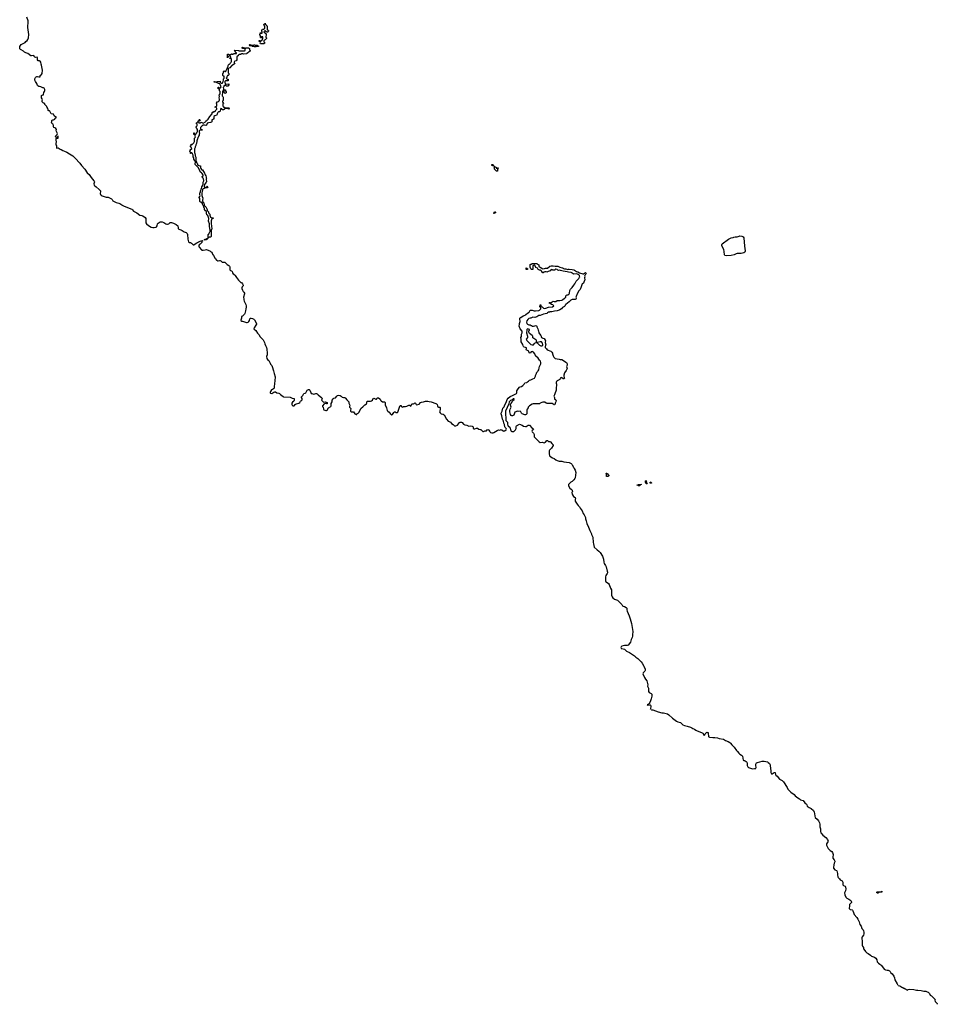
# Model space of a CAD drawing. Header units: inches. Extents: x 2774406 to 2911609, y 892737 to 1000506.
# Tile 63 of 79: x 2853247 to 2881077, y 899745 to 929603. Entities that reach past the tile are written whole.
import ezdxf

# ---------------------------------------------------------------- set-up
doc = ezdxf.new("R2010")
doc.units = ezdxf.units.IN
doc.header["$MEASUREMENT"] = 0
for name, color, linetype in [('C8889', 7, 'Continuous'), ('C8952', 7, 'Continuous'), ('C8961', 7, 'Continuous'), ('C8962', 7, 'Continuous'), ('C8970', 7, 'Continuous'), ('C8971', 7, 'Continuous'), ('C8972', 7, 'Continuous'), ('C8980', 7, 'Continuous')]:
    doc.layers.add(name, color=color, linetype=linetype)

msp = doc.modelspace()

# ---------------------------------------------------------------- linework, layer by layer
at = {"layer": 'C8889', "color": 6}
msp.add_lwpolyline([(2880900, 900000), (2880936, 899976), (2880996, 899910), (2881011, 899890), (2881007, 899870), (2881014, 899830), (2881039, 899799), (2881072, 899772), (2881077, 899750), (2881075, 899745)], dxfattribs=at)
at = {"layer": 'C8952', "color": 6}
for points in [[(2854350, 925746), (2854372, 925748), (2854372, 925792), (2854358, 925798), (2854353, 925813), (2854353, 925867), (2854362, 925890), (2854362, 925910), (2854352, 925930), (2854353, 925987), (2854358, 926002), (2854373, 926007), (2854414, 926010), (2854414, 926070), (2854407, 926073), (2854402, 926058), (2854390, 926054), (2854382, 926038), (2854350, 926034), (2854344, 926044), (2854332, 926070), (2854382, 926118), (2854391, 926150), (2854351, 926230), (2854362, 926270), (2854342, 926302), (2854310, 926325), (2854278, 926338), (2854273, 926353), (2854271, 926390), (2854258, 926430), (2854246, 926446), (2854212, 926470), (2854212, 926490), (2854222, 926510), (2854225, 926550), (2854230, 926558), (2854250, 926569), (2854271, 926569), (2854310, 926588), (2854318, 926602), (2854332, 926610), (2854334, 926626), (2854351, 926629), (2854354, 926650), (2854350, 926654), (2854330, 926654), (2854301, 926681), (2854292, 926690), (2854270, 926734), (2854250, 926734), (2854202, 926750), (2854164, 926824), (2854150, 926834), (2854130, 926834), (2854114, 926850), (2854114, 926890), (2854094, 926910), (2854092, 926930), (2854072, 926950), (2854071, 926971), (2854064, 926984), (2854014, 927030), (2854013, 927053), (2853998, 927058), (2853991, 927071), (2853970, 927072), (2853931, 927110), (2853931, 927150), (2853936, 927170), (2853926, 927206), (2853911, 927230), (2853912, 927308), (2853950, 927326), (2853970, 927326), (2853974, 927330), (2853982, 927390), (2853995, 927425), (2854011, 927450), (2854011, 927490), (2854002, 927510), (2853985, 927525), (2853970, 927532), (2853950, 927532), (2853931, 927551), (2853910, 927552), (2853890, 927571), (2853850, 927572), (2853830, 927578), (2853800, 927600), (2853791, 927611), (2853771, 927671), (2853730, 927732), (2853711, 927770), (2853711, 927810), (2853731, 927850), (2853750, 927869), (2853770, 927879), (2853790, 927882), (2853830, 927869), (2853870, 927866), (2853871, 927910), (2853878, 927922), (2853910, 927942), (2853930, 927969), (2853938, 928070), (2853904, 928224), (2853903, 928250), (2853890, 928311), (2853870, 928345), (2853850, 928351), (2853810, 928352), (2853791, 928390), (2853792, 928450), (2853774, 928470), (2853730, 928459), (2853710, 928466), (2853691, 928490), (2853686, 928506), (2853670, 928518), (2853610, 928507), (2853590, 928511), (2853490, 928576), (2853437, 928597), (2853390, 928622), (2853365, 928645), (2853291, 928691), (2853270, 928695), (2853250, 928714), (2853247, 928750), (2853256, 928790), (2853270, 928822), (2853290, 928849), (2853410, 928912), (2853436, 928944), (2853470, 928972), (2853490, 929002), (2853511, 929050), (2853525, 929150), (2853498, 929370), (2853498, 929410), (2853509, 929510), (2853508, 929570), (2853459, 929679)], [(2860000, 928568), (2859973, 928567), (2859958, 928562), (2859954, 928550), (2859915, 928545), (2859888, 928528), (2859872, 928528), (2859871, 928510), (2859858, 928502), (2859850, 928486), (2859838, 928482), (2859832, 928468), (2859830, 928386), (2859812, 928350), (2859773, 928347), (2859764, 928336), (2859754, 928310), (2859754, 928290), (2859758, 928278), (2859772, 928270), (2859770, 928266), (2859758, 928262), (2859754, 928250), (2859730, 928246), (2859694, 928210), (2859670, 928208), (2859617, 928143), (2859592, 928128), (2859572, 928108), (2859573, 927993), (2859591, 927971), (2859591, 927930), (2859570, 927908), (2859550, 927906), (2859532, 927870), (2859534, 927850), (2859514, 927830), (2859518, 927818), (2859533, 927813), (2859538, 927798), (2859570, 927794), (2859572, 927750), (2859550, 927746), (2859493, 927747), (2859474, 927730), (2859472, 927710), (2859478, 927658), (2859510, 927652), (2859590, 927654), (2859591, 927610), (2859574, 927606), (2859574, 927594), (2859568, 927588), (2859510, 927586), (2859502, 927602), (2859490, 927606), (2859450, 927606), (2859434, 927590), (2859434, 927570), (2859422, 927550), (2859424, 927504), (2859438, 927478), (2859450, 927474), (2859490, 927474), (2859494, 927434), (2859510, 927430), (2859511, 927389), (2859510, 927386), (2859498, 927382), (2859490, 927366), (2859470, 927366), (2859462, 927382), (2859446, 927390), (2859446, 927450), (2859442, 927462), (2859430, 927466), (2859418, 927462), (2859394, 927410), (2859393, 927293), (2859411, 927271), (2859414, 927250), (2859414, 927150), (2859394, 927130), (2859394, 927110), (2859398, 927098), (2859414, 927090), (2859418, 927078), (2859430, 927074), (2859430, 927066), (2859418, 927062), (2859413, 927047), (2859412, 926990), (2859414, 926974), (2859431, 926970), (2859433, 926953), (2859454, 926950), (2859458, 926938), (2859473, 926933), (2859590, 926931), (2859612, 926908), (2859591, 926889), (2859550, 926906), (2859473, 926907), (2859458, 926902), (2859454, 926890), (2859438, 926882), (2859434, 926870), (2859390, 926869), (2859386, 926870), (2859382, 926902), (2859350, 926906), (2859334, 926890), (2859330, 926828), (2859310, 926809), (2859273, 926807), (2859252, 926788), (2859250, 926766), (2859233, 926747), (2859230, 926708), (2859213, 926707), (2859170, 926689), (2859137, 926663), (2859131, 926650), (2859134, 926590), (2859118, 926582), (2859110, 926566), (2859078, 926562), (2859074, 926550), (2859074, 926510), (2859064, 926496), (2859030, 926482), (2858970, 926478), (2858946, 926466), (2858934, 926466), (2858934, 926454), (2858910, 926409), (2858890, 926395), (2858850, 926409), (2858815, 926405), (2858780, 926380), (2858732, 926330), (2858733, 926293), (2858738, 926278), (2858771, 926271), (2858778, 926258), (2858794, 926250), (2858698, 926242), (2858694, 926230), (2858694, 926190), (2858702, 926170), (2858702, 926150), (2858694, 926130), (2858692, 926090), (2858674, 926070), (2858672, 926050), (2858652, 926028), (2858651, 926010), (2858638, 925990), (2858624, 925924), (2858622, 925890), (2858612, 925868), (2858611, 925850), (2858591, 925810), (2858591, 925790), (2858572, 925750), (2858571, 925730), (2858551, 925690), (2858552, 925572), (2858562, 925550), (2858562, 925530), (2858571, 925511), (2858571, 925470), (2858591, 925430), (2858591, 925331), (2858601, 925301), (2858611, 925290), (2858611, 925271), (2858631, 925250), (2858651, 925191), (2858710, 925171), (2858731, 925170), (2858731, 925110), (2858738, 925090), (2858760, 925060), (2858770, 925052), (2858791, 925051), (2858817, 924997), (2858851, 924951), (2858875, 924895), (2858891, 924869), (2858905, 924830), (2858904, 924804), (2858912, 924790), (2858902, 924770), (2858912, 924688), (2858894, 924670), (2858892, 924650), (2858878, 924642), (2858851, 924609), (2858845, 924550), (2858852, 924528), (2858854, 924490), (2858850, 924486), (2858830, 924486), (2858814, 924470), (2858794, 924466), (2858791, 924430), (2858778, 924390), (2858772, 924350), (2858771, 924270), (2858778, 924238), (2858791, 924211), (2858814, 924190), (2858804, 924176), (2858791, 924130), (2858791, 924110), (2858801, 924081), (2858831, 924050), (2858841, 923981), (2858857, 923957), (2858871, 923950), (2858891, 923930), (2858931, 923850), (2858931, 923830), (2858937, 923817), (2858952, 923792), (2858970, 923774), (2858972, 923750), (2859012, 923710), (2859018, 923670), (2859038, 923618), (2859070, 923592), (2859114, 923590), (2859114, 923570), (2859078, 923562), (2859052, 923508), (2859051, 923410), (2859065, 923350), (2859072, 923250), (2859054, 923230), (2859051, 923030), (2859030, 923008), (2858993, 923007), (2858978, 923002), (2858970, 922986), (2858966, 922986), (2858968, 923092), (2858982, 923098), (2858989, 923131), (2859008, 923152), (2859010, 923174), (2859022, 923178), (2859028, 923210), (2859028, 923230), (2859018, 923250), (2859018, 923290), (2859009, 923311), (2859009, 923410), (2858976, 923496), (2858975, 923510), (2858985, 923550), (2858984, 923570), (2858949, 923669), (2858928, 923690), (2858910, 923726), (2858915, 923770), (2858909, 923789), (2858882, 923810), (2858849, 923849), (2858848, 923890), (2858829, 923910), (2858828, 923930), (2858790, 924006), (2858789, 924030), (2858775, 924055), (2858750, 924069), (2858729, 924069), (2858710, 924088), (2858706, 924186), (2858694, 924186), (2858687, 924193), (2858688, 924230), (2858706, 924234), (2858706, 924246), (2858718, 924270), (2858708, 924292), (2858709, 924350), (2858729, 924371), (2858729, 924389), (2858736, 924404), (2858739, 924430), (2858749, 924450), (2858750, 924474), (2858762, 924478), (2858775, 924530), (2858795, 924565), (2858809, 924611), (2858810, 924674), (2858828, 924712), (2858826, 924786), (2858810, 924788), (2858806, 924806), (2858794, 924806), (2858787, 924813), (2858786, 924850), (2858808, 924872), (2858809, 924890), (2858783, 924943), (2858763, 924963), (2858735, 924975), (2858725, 924985), (2858705, 925045), (2858661, 925121), (2858629, 925150), (2858622, 925162), (2858608, 925170), (2858566, 925210), (2858569, 925249), (2858575, 925270), (2858569, 925309), (2858548, 925330), (2858547, 925347), (2858528, 925370), (2858526, 925410), (2858508, 925448), (2858506, 925490), (2858496, 925516), (2858486, 925530), (2858486, 925550), (2858470, 925566), (2858450, 925566), (2858438, 925562), (2858434, 925550), (2858427, 925547), (2858428, 925590), (2858409, 925610), (2858408, 925630), (2858422, 925638), (2858429, 925651), (2858430, 925674), (2858462, 925678), (2858466, 925690), (2858462, 925722), (2858447, 925727), (2858442, 925742), (2858430, 925746), (2858430, 925774), (2858446, 925790), (2858446, 925830), (2858454, 925830), (2858458, 925818), (2858470, 925814), (2858482, 925818), (2858486, 925830), (2858528, 925870), (2858549, 925910), (2858546, 926010), (2858570, 926034), (2858578, 926050), (2858562, 926122), (2858530, 926126), (2858526, 926130), (2858529, 926170), (2858534, 926170), (2858538, 926138), (2858553, 926133), (2858590, 926132), (2858622, 926170), (2858638, 926210), (2858642, 926230), (2858638, 926270), (2858620, 926300), (2858608, 926310), (2858602, 926342), (2858586, 926350), (2858602, 926358), (2858610, 926374), (2858622, 926378), (2858626, 926390), (2858626, 926430), (2858622, 926442), (2858610, 926446), (2858610, 926472), (2858626, 926474), (2858630, 926494), (2858642, 926498), (2858646, 926510), (2858662, 926518), (2858666, 926550), (2858682, 926558), (2858690, 926574), (2858710, 926574), (2858718, 926558), (2858734, 926550), (2858730, 926546), (2858698, 926542), (2858694, 926530), (2858678, 926522), (2858674, 926510), (2858678, 926478), (2858690, 926474), (2858730, 926474), (2858750, 926492), (2858810, 926462), (2858879, 926501), (2858902, 926530), (2858909, 926551), (2858930, 926554), (2858968, 926590), (2859010, 926671), (2859086, 926750), (2859086, 926790), (2859090, 926794), (2859122, 926798), (2859130, 926814), (2859170, 926814), (2859186, 926830), (2859186, 926850), (2859228, 926890), (2859229, 926910), (2859210, 926946), (2859170, 926946), (2859166, 926950), (2859182, 926958), (2859186, 926970), (2859207, 926973), (2859226, 926990), (2859226, 927050), (2859222, 927062), (2859208, 927070), (2859222, 927078), (2859228, 927092), (2859229, 927110), (2859248, 927112), (2859276, 927124), (2859299, 927141), (2859309, 927170), (2859309, 927190), (2859298, 927230), (2859309, 927270), (2859295, 927310), (2859329, 927351), (2859329, 927429), (2859306, 927450), (2859306, 927490), (2859302, 927502), (2859267, 927507), (2859266, 927550), (2859270, 927554), (2859290, 927554), (2859298, 927538), (2859330, 927534), (2859342, 927538), (2859355, 927570), (2859342, 927622), (2859328, 927628), (2859322, 927662), (2859307, 927667), (2859270, 927668), (2859262, 927682), (2859248, 927688), (2859228, 927690), (2859226, 927706), (2859148, 927708), (2859146, 927730), (2859152, 927730), (2859154, 927714), (2859208, 927712), (2859227, 927713), (2859246, 927730), (2859330, 927734), (2859332, 927712), (2859338, 927698), (2859350, 927694), (2859354, 927674), (2859387, 927673), (2859408, 927692), (2859408, 927708), (2859418, 927730), (2859426, 927766), (2859426, 927810), (2859447, 927833), (2859446, 927886), (2859428, 927888), (2859422, 927902), (2859406, 927910), (2859408, 927972), (2859422, 927978), (2859426, 927990), (2859426, 928030), (2859442, 928038), (2859450, 928052), (2859458, 928038), (2859470, 928034), (2859490, 928034), (2859506, 928050), (2859508, 928072), (2859527, 928093), (2859528, 928110), (2859549, 928131), (2859549, 928150), (2859569, 928190), (2859570, 928214), (2859588, 928250), (2859610, 928254), (2859628, 928272), (2859638, 928290), (2859664, 928316), (2859669, 928330), (2859667, 928407), (2859662, 928422), (2859650, 928426), (2859610, 928426), (2859606, 928430), (2859622, 928438), (2859627, 928453), (2859642, 928458), (2859646, 928470), (2859642, 928502), (2859630, 928506), (2859598, 928502), (2859593, 928487), (2859578, 928482), (2859573, 928467), (2859558, 928462), (2859550, 928446), (2859546, 928450), (2859546, 928550), (2859550, 928554), (2859590, 928554), (2859598, 928538), (2859610, 928534), (2859622, 928538), (2859628, 928552), (2859662, 928558), (2859670, 928572), (2859678, 928558), (2859710, 928554), (2859722, 928558), (2859730, 928574), (2859810, 928574), (2859822, 928578), (2859826, 928590), (2859822, 928602), (2859807, 928607), (2859802, 928622), (2859787, 928627), (2859782, 928642), (2859770, 928646), (2859766, 928670), (2859770, 928674), (2859888, 928672), (2859894, 928670), (2859898, 928658), (2859910, 928654), (2860000, 928654)], [(2860000, 928743), (2859986, 928750), (2860000, 928757)], [(2854350, 925714), (2854410, 925712), (2854477, 925677), (2854510, 925667), (2854552, 925632), (2854610, 925620), (2854681, 925590), (2854755, 925535), (2854859, 925470), (2854950, 925380), (2855050, 925270), (2855057, 925257), (2855070, 925247), (2855120, 925180), (2855219, 925070), (2855298, 924958), (2855350, 924910), (2855415, 924815), (2855498, 924718), (2855510, 924710), (2855519, 924690), (2855496, 924630), (2855507, 924587), (2855523, 924563), (2855570, 924530), (2855660, 924450), (2855696, 924410), (2855698, 924390), (2855684, 924330), (2855698, 924298), (2855719, 924279), (2855744, 924264), (2855870, 924219), (2855930, 924216), (2855970, 924204), (2856030, 924170), (2856050, 924150), (2856073, 924113), (2856096, 924096), (2856175, 924055), (2856250, 924042), (2856286, 924030), (2856350, 923990), (2856360, 923980), (2856412, 923952), (2856650, 923855), (2856670, 923836), (2856697, 923797), (2856803, 923750), (2856896, 923676), (2856950, 923665), (2856983, 923650), (2857050, 923602), (2857070, 923571), (2857070, 923470), (2857078, 923438), (2857092, 923412), (2857158, 923358), (2857232, 923312), (2857290, 923299), (2857330, 923297), (2857387, 923313), (2857399, 923321), (2857421, 923350), (2857430, 923411), (2857450, 923430), (2857509, 923470), (2857530, 923474), (2857571, 923470), (2857619, 923450), (2857675, 923415), (2857710, 923403), (2857730, 923403), (2857767, 923413), (2857810, 923452), (2857850, 923448), (2857910, 923430), (2857990, 923394), (2858047, 923350), (2858050, 923290), (2858054, 923274), (2858062, 923262), (2858074, 923254), (2858139, 923230), (2858179, 923210), (2858233, 923173), (2858297, 923150), (2858330, 923123), (2858339, 923090), (2858343, 922950), (2858371, 922871), (2858390, 922851), (2858430, 922846), (2858461, 922821), (2858510, 922771), (2858530, 922778), (2858597, 922823), (2858638, 922842), (2858675, 922865), (2858752, 922892), (2858768, 922892), (2858782, 922898), (2858786, 922910), (2858794, 922910), (2858794, 922890), (2858774, 922886), (2858770, 922848), (2858722, 922798), (2858690, 922775), (2858678, 922750), (2858678, 922730), (2858688, 922708), (2858760, 922620), (2858774, 922614), (2858810, 922611), (2858870, 922627), (2858910, 922631), (2858930, 922627), (2859015, 922590), (2859032, 922572), (2859070, 922550), (2859092, 922492), (2859130, 922451), (2859178, 922358), (2859190, 922350), (2859215, 922315), (2859236, 922296), (2859250, 922290), (2859270, 922290), (2859310, 922304), (2859330, 922302), (2859350, 922290), (2859358, 922278), (2859392, 922252), (2859470, 922247), (2859543, 922183), (2859590, 922150), (2859610, 922126), (2859616, 922110), (2859621, 922021), (2859640, 922000), (2859670, 921987), (2859687, 921970), (2859703, 921923), (2859717, 921897), (2859770, 921864), (2859784, 921850), (2859823, 921783), (2859882, 921702), (2859957, 921637), (2859970, 921630), (2860000, 921590)], [(2860000, 921509), (2859995, 921505), (2859980, 921470), (2859980, 921450), (2860000, 921404)], [(2860000, 920616), (2859975, 920605), (2859971, 920590), (2859971, 920550), (2859951, 920490), (2859957, 920477), (2859985, 920465), (2860000, 920461)]]:
    msp.add_lwpolyline(points, dxfattribs=at)
for points in [[(2858890, 924506), (2858886, 924510), (2858906, 924514), (2858908, 924530), (2858930, 924551), (2858952, 924530), (2858930, 924508)], [(2858850, 922926), (2858846, 922930), (2858862, 922938), (2858866, 922950), (2858926, 922954), (2858928, 922970), (2858954, 922974), (2858950, 922966), (2858938, 922962), (2858930, 922946), (2858918, 922942), (2858910, 922929)]]:
    msp.add_lwpolyline(points, close=True, dxfattribs=at)
at = {"layer": 'C8961', "color": 6}
for points in [[(2860535, 920000), (2860543, 919983), (2860630, 919890), (2860673, 919810), (2860687, 919770), (2860698, 919718), (2860730, 919662), (2860740, 919610), (2860754, 919486), (2860750, 919438), (2860733, 919390), (2860739, 919330), (2860758, 919298), (2860803, 919263), (2860845, 919190), (2860858, 919158), (2860890, 919116), (2860902, 919090), (2860950, 918951), (2860961, 918870), (2860994, 918770), (2860990, 918650), (2860978, 918570), (2860970, 918466), (2860961, 918430), (2860950, 918409), (2860910, 918393), (2860884, 918376), (2860851, 918329), (2860843, 918310), (2860845, 918290), (2860855, 918275), (2860890, 918271), (2860958, 918310), (2860990, 918319), (2861005, 918315), (2861050, 918290), (2861110, 918279), (2861130, 918264), (2861155, 918235), (2861236, 918176), (2861250, 918170), (2861450, 918159), (2861510, 918130), (2861570, 918111), (2861571, 918050), (2861561, 918030), (2861520, 918000), (2861506, 917974), (2861501, 917950), (2861499, 917930), (2861510, 917911), (2861530, 917896), (2861548, 917892), (2861570, 917892), (2861602, 917930), (2861629, 917950), (2861670, 917967), (2861710, 917974), (2861747, 917993), (2861763, 918037), (2861770, 918046), (2861805, 918070), (2861812, 918088), (2861812, 918112), (2861796, 918150), (2861797, 918170), (2861834, 918206), (2861849, 918230), (2861856, 918250), (2861870, 918267), (2861905, 918275), (2861930, 918290), (2861948, 918332), (2861970, 918366), (2861990, 918383), (2862010, 918391), (2862030, 918391), (2862050, 918371), (2862073, 918293), (2862091, 918271), (2862110, 918271), (2862134, 918254), (2862168, 918248), (2862230, 918270), (2862250, 918270), (2862270, 918259), (2862302, 918222), (2862411, 918131), (2862418, 918110), (2862401, 918070), (2862411, 918051), (2862450, 918011), (2862470, 918005), (2862511, 918011), (2862571, 917990), (2862571, 917949), (2862550, 917949), (2862510, 917961), (2862490, 917958), (2862470, 917944), (2862437, 917903), (2862433, 917890), (2862436, 917870), (2862450, 917850), (2862466, 917790), (2862476, 917776), (2862499, 917759), (2862530, 917750), (2862550, 917753), (2862570, 917763), (2862613, 917830), (2862682, 917878), (2862690, 917890), (2862698, 917962), (2862724, 918010), (2862729, 918070), (2862750, 918110), (2862770, 918125), (2862830, 918136), (2862870, 918190), (2862890, 918206), (2862930, 918220), (2862971, 918210), (2862999, 918190), (2863032, 918152), (2863070, 918142), (2863090, 918146), (2863110, 918144), (2863130, 918130), (2863170, 918071), (2863225, 918010), (2863233, 917970), (2863259, 917910), (2863251, 917870), (2863254, 917850), (2863291, 917810), (2863276, 917750), (2863283, 917730), (2863310, 917714), (2863368, 917708), (2863410, 917655), (2863430, 917638), (2863450, 917632), (2863470, 917634), (2863475, 917650), (2863510, 917674), (2863539, 917701), (2863589, 917810), (2863599, 917821), (2863654, 917866), (2863710, 917928), (2863766, 917954), (2863778, 917970), (2863778, 918010), (2863790, 918030), (2863805, 918035), (2863890, 918037), (2863914, 918046), (2863949, 918070), (2863970, 918116), (2863990, 918122), (2864050, 918091), (2864069, 918091), (2864078, 918102), (2864090, 918131), (2864110, 918136), (2864130, 918131), (2864168, 918108), (2864178, 918098), (2864190, 918066), (2864210, 918042), (2864250, 918019), (2864290, 918016), (2864310, 918011), (2864322, 918002), (2864330, 917990), (2864334, 917974), (2864333, 917927), (2864376, 917836), (2864397, 917750), (2864410, 917730), (2864450, 917701), (2864480, 917660), (2864530, 917625), (2864550, 917631), (2864591, 917689), (2864613, 917707), (2864630, 917713), (2864670, 917693), (2864690, 917690), (2864705, 917695), (2864716, 917704), (2864738, 917762), (2864772, 917888), (2864790, 917907), (2864810, 917903), (2864829, 917869), (2864850, 917853), (2864879, 917861), (2864890, 917871), (2864950, 917871), (2864990, 917887), (2865010, 917891), (2865050, 917911), (2865070, 917911), (2865090, 917891), (2865110, 917882), (2865127, 917930), (2865139, 917950), (2865150, 917955), (2865190, 917953), (2865210, 917964), (2865230, 917983), (2865250, 917979), (2865274, 917934), (2865290, 917921), (2865358, 917942), (2865370, 917950), (2865401, 917990), (2865430, 918005), (2865490, 918012), (2865550, 918038), (2865630, 918035), (2865670, 918029), (2865731, 918010), (2865870, 917963), (2865890, 917950), (2865908, 917930), (2865914, 917890), (2865927, 917867), (2865950, 917854), (2865990, 917851), (2865998, 917838), (2865999, 917790), (2865985, 917735), (2865984, 917710), (2865996, 917676), (2866030, 917650), (2866090, 917637), (2866122, 917622), (2866194, 917490), (2866245, 917430), (2866270, 917415), (2866310, 917403), (2866340, 917360), (2866391, 917331), (2866430, 917291), (2866470, 917288), (2866530, 917311), (2866590, 917383), (2866607, 917393), (2866630, 917398), (2866650, 917393), (2866664, 917384), (2866710, 917337), (2866750, 917318), (2866810, 917311), (2866850, 917282), (2866870, 917278), (2866930, 917285), (2866970, 917279), (2866990, 917271), (2867002, 917250), (2867004, 917210), (2867019, 917199), (2867030, 917195), (2867050, 917198), (2867105, 917215), (2867130, 917211), (2867170, 917183), (2867210, 917179), (2867230, 917171), (2867290, 917116), (2867310, 917115), (2867350, 917133), (2867390, 917131), (2867406, 917134), (2867430, 917163), (2867450, 917171), (2867470, 917167), (2867502, 917110), (2867519, 917090), (2867530, 917082), (2867570, 917074), (2867610, 917077), (2867630, 917085), (2867731, 917149), (2867770, 917162), (2867810, 917151), (2867833, 917167), (2867850, 917171), (2867870, 917167), (2867910, 917135), (2867930, 917128), (2867950, 917131), (2867999, 917170), (2868010, 917190), (2868003, 917210), (2867974, 917234), (2867961, 917261), (2867947, 917330), (2867930, 917370), (2867918, 917430), (2867886, 917490), (2867870, 917590), (2867847, 917653), (2867850, 917671), (2867881, 917730), (2867901, 917819), (2867937, 917863), (2867959, 917921), (2868004, 917996), (2868029, 918090), (2868061, 918130), (2868121, 918179), (2868190, 918202), (2868313, 918270), (2868329, 918290), (2868329, 918310), (2868323, 918330), (2868329, 918350), (2868367, 918413), (2868410, 918462), (2868430, 918473), (2868470, 918482), (2868510, 918511), (2868547, 918550), (2868569, 918591), (2868630, 918604), (2868650, 918616), (2868676, 918644), (2868713, 918667), (2868750, 918679), (2868808, 918712), (2868864, 918736), (2868875, 918750), (2868889, 918789), (2868889, 918811), (2868926, 918870), (2868926, 918890), (2868942, 918910), (2868949, 918930), (2868970, 918951), (2868992, 918988), (2869006, 919050), (2869009, 919090), (2869049, 919170), (2869053, 919210), (2869044, 919250), (2869017, 919277), (2868970, 919337), (2868889, 919410), (2868884, 919450), (2868873, 919470), (2868830, 919522), (2868790, 919541), (2868758, 919530), (2868730, 919489), (2868702, 919502), (2868689, 919550), (2868666, 919566), (2868630, 919577), (2868613, 919590), (2868623, 919630), (2868614, 919650), (2868590, 919665), (2868550, 919674), (2868529, 919690), (2868517, 919710), (2868509, 919750), (2868461, 919830), (2868457, 919850), (2868459, 919910), (2868448, 919970), (2868464, 920000)], [(2869063, 920000), (2869071, 919970), (2869090, 919951), (2869110, 919947), (2869151, 919931), (2869186, 919886), (2869191, 919870), (2869187, 919810), (2869201, 919750), (2869192, 919728), (2869191, 919710), (2869181, 919690), (2869183, 919663), (2869210, 919632), (2869225, 919625), (2869242, 919590), (2869352, 919550), (2869385, 919525), (2869411, 919491), (2869411, 919470), (2869431, 919410), (2869451, 919370), (2869467, 919350), (2869490, 919331), (2869550, 919315), (2869610, 919311), (2869643, 919303), (2869690, 919303), (2869710, 919291), (2869750, 919254), (2869831, 919211), (2869851, 919170), (2869847, 919130), (2869834, 919090), (2869851, 919030), (2869819, 918961), (2869771, 918890), (2869750, 918826), (2869751, 918791), (2869765, 918755), (2869770, 918728), (2869751, 918709), (2869730, 918709), (2869687, 918747), (2869670, 918750), (2869655, 918745), (2869644, 918730), (2869628, 918692), (2869590, 918670), (2869570, 918666), (2869550, 918653), (2869531, 918630), (2869517, 918603), (2869517, 918577), (2869531, 918549), (2869531, 918510), (2869519, 918450), (2869519, 918370), (2869507, 918333), (2869483, 918290), (2869471, 918230), (2869451, 918190), (2869467, 918150), (2869471, 918110), (2869510, 918071), (2869514, 918050), (2869507, 918013), (2869492, 917970), (2869490, 917946), (2869478, 917942), (2869472, 917928), (2869450, 917926), (2869442, 917942), (2869430, 917946), (2869410, 917968), (2869245, 917965), (2869213, 917973), (2869170, 918002), (2869150, 918009), (2869110, 918009), (2869087, 917993), (2869034, 917970), (2869024, 917956), (2869010, 917954), (2868970, 917956), (2868950, 917949), (2868910, 917949), (2868870, 917958), (2868824, 917956), (2868790, 917943), (2868706, 917890), (2868687, 917873), (2868671, 917850), (2868667, 917833), (2868638, 917790), (2868631, 917769), (2868631, 917650), (2868623, 917637), (2868610, 917629), (2868590, 917621), (2868570, 917624), (2868490, 917649), (2868470, 917670), (2868450, 917715), (2868430, 917733), (2868370, 917726), (2868330, 917729), (2868290, 917716), (2868263, 917697), (2868231, 917609), (2868190, 917589), (2868170, 917589), (2868150, 917598), (2868129, 917630), (2868123, 917670), (2868109, 917710), (2868109, 917751), (2868121, 917790), (2868149, 917850), (2868133, 917910), (2868133, 917930), (2868141, 917950), (2868170, 917990), (2868196, 918044), (2868242, 918090), (2868242, 918102), (2868230, 918108), (2868210, 918102), (2868181, 918079), (2868130, 918053), (2868108, 918030), (2868097, 918010), (2868087, 917950), (2867983, 917730), (2867978, 917690), (2867977, 917610), (2867988, 917550), (2867991, 917470), (2867994, 917450), (2868040, 917400), (2868044, 917390), (2868038, 917350), (2868053, 917290), (2868070, 917273), (2868110, 917250), (2868139, 917150), (2868151, 917130), (2868170, 917116), (2868190, 917111), (2868210, 917111), (2868230, 917117), (2868250, 917131), (2868289, 917170), (2868309, 917210), (2868308, 917270), (2868314, 917286), (2868410, 917341), (2868485, 917310), (2868530, 917281), (2868590, 917270), (2868610, 917271), (2868670, 917305), (2868710, 917303), (2868781, 917230), (2868811, 917210), (2868827, 917190), (2868821, 917170), (2868793, 917147), (2868782, 917130), (2868787, 917107), (2868826, 917066), (2868848, 917028), (2868854, 917010), (2868851, 916950), (2868936, 916876), (2869000, 916800), (2869030, 916784), (2869090, 916790), (2869150, 916776), (2869190, 916790), (2869230, 916839), (2869250, 916845), (2869290, 916813), (2869330, 916815), (2869350, 916805), (2869387, 916747), (2869428, 916710), (2869428, 916690), (2869372, 916608), (2869318, 916550), (2869308, 916530), (2869306, 916434), (2869316, 916390), (2869330, 916362), (2869410, 916317), (2869457, 916297), (2869510, 916253), (2869550, 916240), (2869610, 916211), (2869691, 916211), (2869750, 916193), (2869910, 916170), (2869950, 916157), (2869970, 916143), (2869990, 916121), (2870000, 916105)], [(2868653, 920000), (2868651, 919970), (2868619, 919930), (2868611, 919910), (2868631, 919870), (2868719, 919779), (2868750, 919755), (2868800, 919740), (2868810, 919732), (2868830, 919742), (2868858, 919782), (2868879, 919801), (2868922, 919818), (2868926, 919834), (2868919, 919870), (2868909, 919890), (2868890, 919909), (2868870, 919917), (2868814, 919954), (2868808, 919970), (2868808, 920000)], [(2870000, 915603), (2869963, 915577), (2869898, 915522), (2869891, 915510), (2869888, 915490), (2869893, 915470), (2869930, 915398), (2869970, 915365), (2870000, 915331)], [(2870000, 915278), (2869995, 915265), (2870000, 915215)]]:
    msp.add_lwpolyline(points, dxfattribs=at)
msp.add_lwpolyline([(2869030, 919839), (2868942, 919818), (2868934, 919810), (2869011, 919730), (2869050, 919711), (2869090, 919711), (2869109, 919730), (2869112, 919752), (2869105, 919790), (2869070, 919829), (2869050, 919837)], close=True, dxfattribs=at)
at = {"layer": 'C8962', "color": 6}
for points in [[(2860730, 929226), (2860722, 929242), (2860707, 929247), (2860702, 929262), (2860690, 929266), (2860678, 929262), (2860673, 929247), (2860658, 929242), (2860654, 929230), (2860658, 929218), (2860673, 929213), (2860690, 929194), (2860710, 929194), (2860714, 929190), (2860714, 929170), (2860722, 929162), (2860725, 929150), (2860725, 929130), (2860712, 929090), (2860713, 929073), (2860731, 929051), (2860734, 929030), (2860718, 929022), (2860710, 929006), (2860698, 929002), (2860693, 928987), (2860670, 928986), (2860654, 928970), (2860654, 928930), (2860674, 928910), (2860678, 928898), (2860694, 928890), (2860690, 928886), (2860670, 928886), (2860650, 928868), (2860549, 928869), (2860542, 928890), (2860546, 928906), (2860542, 928942), (2860510, 928946), (2860508, 928970), (2860530, 928974), (2860538, 928958), (2860550, 928954), (2860582, 928958), (2860586, 928970), (2860602, 928978), (2860607, 929013), (2860626, 929030), (2860626, 929070), (2860622, 929082), (2860610, 929086), (2860578, 929082), (2860574, 929050), (2860570, 929046), (2860562, 929062), (2860550, 929066), (2860546, 929126), (2860530, 929130), (2860530, 929174), (2860542, 929178), (2860548, 929192), (2860550, 929211), (2860558, 929198), (2860570, 929194), (2860602, 929198), (2860606, 929230), (2860589, 929249), (2860589, 929290), (2860606, 929294), (2860610, 929311), (2860650, 929314), (2860670, 929334), (2860682, 929338), (2860686, 929350), (2860686, 929390), (2860682, 929402), (2860668, 929410), (2860662, 929442), (2860646, 929450), (2860662, 929458), (2860666, 929470), (2860682, 929478), (2860690, 929494), (2860694, 929490), (2860698, 929458), (2860710, 929454), (2860718, 929438), (2860730, 929434), (2860738, 929418), (2860754, 929410), (2860754, 929310), (2860758, 929298), (2860773, 929293), (2860778, 929278), (2860793, 929273), (2860794, 929250), (2860774, 929246), (2860770, 929228)], [(2860270, 928832), (2860310, 928832), (2860350, 928842), (2860370, 928842), (2860392, 928832), (2860450, 928831), (2860472, 928812), (2860491, 928811), (2860490, 928788), (2860430, 928786), (2860410, 928778), (2860370, 928778), (2860350, 928788), (2860306, 928790), (2860288, 928808), (2860230, 928808), (2860222, 928822), (2860208, 928830), (2860222, 928838), (2860230, 928851), (2860251, 928851), (2860254, 928834)], [(2867610, 925166), (2867590, 925168), (2867582, 925182), (2867570, 925186), (2867566, 925210), (2867570, 925214), (2867594, 925210), (2867598, 925198), (2867614, 925190), (2867614, 925170)], [(2867730, 925094), (2867742, 925098), (2867750, 925114), (2867754, 925110), (2867753, 925073), (2867750, 925066), (2867738, 925062), (2867734, 925050), (2867734, 925010), (2867730, 925006), (2867710, 925006), (2867702, 925022), (2867690, 925026), (2867682, 925042), (2867666, 925050), (2867662, 925062), (2867650, 925066), (2867647, 925107), (2867642, 925122), (2867628, 925130), (2867642, 925138), (2867647, 925153), (2867654, 925150), (2867658, 925138), (2867690, 925134), (2867694, 925130), (2867698, 925098)], [(2867650, 923728), (2867626, 923730), (2867626, 923750), (2867642, 923758), (2867648, 923772), (2867670, 923774), (2867674, 923770), (2867674, 923750), (2867658, 923742)], [(2868650, 922026), (2868610, 922028), (2868606, 922074), (2868630, 922072), (2868638, 922058), (2868650, 922054)]]:
    msp.add_lwpolyline(points, close=True, dxfattribs=at)
for points in [[(2860000, 928757), (2860002, 928758), (2860009, 928771), (2860014, 928770), (2860018, 928758), (2860030, 928754), (2860091, 928751), (2860098, 928738), (2860110, 928734), (2860130, 928752), (2860191, 928751), (2860214, 928730), (2860214, 928690), (2860218, 928678), (2860234, 928670), (2860234, 928650), (2860218, 928642), (2860210, 928628), (2860178, 928622), (2860174, 928610), (2860158, 928602), (2860154, 928590), (2860134, 928586), (2860132, 928570), (2860050, 928562), (2860010, 928568), (2860000, 928568)], [(2860000, 928654), (2860070, 928654), (2860087, 928673), (2860087, 928707), (2860082, 928722), (2860070, 928726), (2860010, 928726), (2860002, 928742), (2860000, 928743)], [(2870000, 921921), (2869990, 921929), (2869975, 921935), (2869890, 921949), (2869850, 921961), (2869730, 921974), (2869650, 922001), (2869630, 922004), (2869590, 921998), (2869570, 922008), (2869546, 922030), (2869510, 922038), (2869502, 922038), (2869490, 922026), (2869478, 922022), (2869474, 922010), (2869467, 922007), (2869410, 922006), (2869402, 922022), (2869370, 922026), (2869331, 921989), (2869271, 921969), (2869250, 921955), (2869230, 921948), (2869210, 921958), (2869170, 921958), (2869138, 921942), (2869130, 921926), (2869113, 921927), (2869106, 921930), (2869102, 921942), (2869086, 921950), (2869086, 921970), (2869066, 921990), (2869030, 922008), (2869009, 922009), (2868970, 922026), (2868948, 922068), (2868906, 922090), (2868880, 922140), (2868856, 922156), (2868850, 922158), (2868826, 922146), (2868814, 922146), (2868812, 922030), (2868790, 922026), (2868768, 922028), (2868762, 922042), (2868746, 922050), (2868742, 922082), (2868728, 922088), (2868730, 922174), (2868746, 922190), (2868767, 922193), (2868793, 922213), (2868932, 922212), (2868938, 922198), (2868950, 922194), (2868970, 922174), (2868994, 922170), (2868992, 922130), (2869000, 922120), (2869030, 922094), (2869053, 922093), (2869090, 922054), (2869112, 922052), (2869167, 922053), (2869190, 922071), (2869250, 922072), (2869330, 922126), (2869370, 922139), (2869430, 922143), (2869491, 922131), (2869570, 922131), (2869630, 922096), (2869700, 922080), (2869713, 922073), (2869730, 922072), (2869742, 922062), (2869770, 922051), (2869810, 922052), (2869870, 922031), (2869890, 922038), (2869910, 922038), (2870000, 922025)], [(2860000, 921590), (2860030, 921550), (2860024, 921530), (2860000, 921509)], [(2860000, 921404), (2860001, 921401), (2860025, 921365), (2860050, 921337), (2860065, 921310), (2860067, 921290), (2860039, 921190), (2860047, 921130), (2860043, 921110), (2860051, 921070), (2860090, 921011), (2860110, 920971), (2860121, 920930), (2860121, 920890), (2860105, 920830), (2860096, 920770), (2860082, 920738), (2860073, 920690), (2860064, 920670), (2860030, 920629), (2860000, 920616)], [(2868464, 920000), (2868469, 920011), (2868470, 920070), (2868486, 920110), (2868488, 920130), (2868482, 920162), (2868430, 920230), (2868396, 920310), (2868410, 920370), (2868410, 920390), (2868425, 920450), (2868414, 920530), (2868415, 920550), (2868429, 920571), (2868450, 920576), (2868521, 920619), (2868577, 920643), (2868602, 920658), (2868650, 920703), (2868702, 920730), (2868730, 920792), (2868790, 920791), (2868851, 920771), (2868889, 920771), (2868990, 920783), (2869008, 920790), (2869055, 920830), (2869050, 920866), (2869027, 920893), (2869030, 920954), (2869052, 920952), (2869054, 920910), (2869090, 920891), (2869130, 920855), (2869170, 920842), (2869209, 920851), (2869290, 920881), (2869410, 920895), (2869448, 920930), (2869429, 920949), (2869413, 920953), (2869390, 920968), (2869370, 920969), (2869366, 920986), (2869346, 920990), (2869342, 921002), (2869310, 921008), (2869310, 921014), (2869322, 921018), (2869330, 921034), (2869338, 921018), (2869370, 921012), (2869397, 921043), (2869430, 921063), (2869459, 921059), (2869470, 921052), (2869510, 921052), (2869550, 921091), (2869629, 921091), (2869690, 921097), (2869712, 921108), (2869770, 921159), (2869790, 921171), (2869807, 921193), (2869816, 921230), (2869829, 921250), (2869850, 921259), (2869870, 921261), (2869901, 921279), (2869909, 921290), (2869921, 921310), (2869930, 921390), (2869949, 921430), (2869989, 921470), (2870000, 921484)], [(2870000, 921113), (2869962, 921098), (2869910, 921050), (2869811, 920970), (2869795, 920950), (2869782, 920918), (2869774, 920910), (2869710, 920879), (2869683, 920837), (2869630, 920809), (2869610, 920793), (2869550, 920769), (2869470, 920763), (2869390, 920742), (2869330, 920739), (2869311, 920729), (2869290, 920729), (2869250, 920709), (2869230, 920692), (2869130, 920672), (2869030, 920632), (2868990, 920629), (2868930, 920595), (2868870, 920573), (2868810, 920579), (2868790, 920573), (2868750, 920549), (2868730, 920549), (2868690, 920539), (2868658, 920510), (2868631, 920470), (2868618, 920430), (2868632, 920390), (2868651, 920370), (2868690, 920351), (2868730, 920347), (2868750, 920331), (2868770, 920326), (2868792, 920310), (2868810, 920304), (2868830, 920304), (2868870, 920323), (2868890, 920327), (2868917, 920317), (2868927, 920307), (2868931, 920290), (2868963, 920230), (2868971, 920191), (2868983, 920170), (2868991, 920110), (2869010, 920075), (2869051, 920030), (2869061, 920010), (2869063, 920000)], [(2860000, 920461), (2860070, 920445), (2860130, 920419), (2860150, 920418), (2860174, 920426), (2860193, 920447), (2860215, 920485), (2860230, 920530), (2860249, 920550), (2860270, 920550), (2860310, 920540), (2860350, 920524), (2860370, 920499), (2860425, 920390), (2860425, 920370), (2860410, 920341), (2860357, 920263), (2860352, 920230), (2860358, 920218), (2860410, 920175), (2860461, 920101), (2860510, 920050), (2860535, 920000)], [(2868808, 920000), (2868809, 920010), (2868789, 920030), (2868750, 920053), (2868709, 920090), (2868690, 920130), (2868689, 920150), (2868693, 920167), (2868709, 920190), (2868709, 920209), (2868682, 920222), (2868650, 920229), (2868631, 920209), (2868627, 920190), (2868631, 920170), (2868618, 920130), (2868618, 920110), (2868653, 920010), (2868653, 920000)]]:
    msp.add_lwpolyline(points, dxfattribs=at)
at = {"layer": 'C8970', "color": 6}
for points in [[(2872178, 910000), (2872215, 909910), (2872219, 909870), (2872210, 909847), (2872160, 909800), (2872154, 909790), (2872151, 909770), (2872196, 909656), (2872225, 909605), (2872264, 909550), (2872274, 909510), (2872290, 909470), (2872297, 909430), (2872291, 909390), (2872315, 909330), (2872317, 909230), (2872339, 909199), (2872398, 909170), (2872415, 909150), (2872422, 909130), (2872424, 909090), (2872395, 909010), (2872382, 908950), (2872360, 908900), (2872338, 908862), (2872316, 908844), (2872282, 908830), (2872282, 908822), (2872292, 908812), (2872350, 908831), (2872368, 908828), (2872378, 908818), (2872385, 908790), (2872380, 908710), (2872372, 908688)], [(2872399, 908661), (2872410, 908670), (2872450, 908670), (2872612, 908612), (2872726, 908586), (2872770, 908584), (2872890, 908549), (2872930, 908523), (2873045, 908425), (2873170, 908336), (2873210, 908315), (2873290, 908289), (2873336, 908236), (2873359, 908219), (2873410, 908197), (2873490, 908178), (2873590, 908145), (2873630, 908127), (2873664, 908104), (2873710, 908090), (2873750, 908058), (2873790, 908035), (2873930, 907989), (2873963, 907963), (2874010, 907897), (2874025, 907915), (2874038, 907950), (2874052, 907970), (2874090, 907993), (2874112, 907992), (2874125, 907985), (2874130, 907970), (2874141, 907870), (2874152, 907852), (2874164, 907844), (2874270, 907832), (2874330, 907837), (2874409, 907829), (2874464, 907804), (2874590, 907787), (2874628, 907768), (2874650, 907749), (2874735, 907715), (2874784, 907684), (2874805, 907665), (2874846, 907610), (2874919, 907539), (2874985, 907445), (2875015, 907415), (2875060, 907360), (2875090, 907333), (2875140, 907300), (2875171, 907271), (2875190, 907145), (2875210, 907134), (2875230, 907138), (2875250, 907131), (2875285, 907105), (2875303, 907083), (2875311, 907070), (2875313, 907050), (2875306, 907010), (2875308, 906990), (2875327, 906947), (2875350, 906925), (2875470, 906887), (2875530, 906894), (2875570, 906891), (2875578, 906910), (2875580, 906930), (2875570, 906990), (2875572, 907030), (2875594, 907066), (2875619, 907081), (2875770, 907123), (2875830, 907119), (2875930, 907095), (2875950, 907080), (2875983, 907043), (2876004, 907010), (2876010, 906990), (2876028, 906810), (2876028, 906770), (2876035, 906750), (2876050, 906735), (2876070, 906737), (2876130, 906776), (2876150, 906778), (2876162, 906770), (2876169, 906710), (2876184, 906690), (2876219, 906659), (2876290, 906571), (2876370, 906528), (2876410, 906490), (2876521, 906321), (2876548, 906270), (2876589, 906229), (2876630, 906176), (2876732, 906112), (2876771, 906070), (2876847, 906007), (2876895, 905975), (2876930, 905942), (2877010, 905924), (2877059, 905859), (2877114, 905810), (2877125, 905790), (2877135, 905750), (2877190, 905713), (2877250, 905686), (2877321, 905621), (2877347, 905567), (2877355, 905530), (2877362, 905450), (2877373, 905410), (2877436, 905356), (2877470, 905310), (2877502, 905250), (2877511, 905210), (2877510, 905130), (2877530, 905070), (2877532, 905012), (2877539, 904990), (2877542, 904950), (2877550, 904931), (2877610, 904873), (2877701, 904801), (2877743, 904743), (2877763, 904690), (2877757, 904670), (2877718, 904610), (2877715, 904590), (2877720, 904570), (2877754, 904490), (2877770, 904465), (2877831, 904410), (2877879, 904379), (2877902, 904350), (2877917, 904290), (2877909, 904210), (2877912, 904172), (2877945, 904130), (2877967, 904090), (2877971, 904070), (2877945, 904030), (2877943, 903970), (2877927, 903890), (2877931, 903870), (2877970, 903828), (2878021, 903801), (2878031, 903791), (2878048, 903710), (2878050, 903670), (2878062, 903610), (2878070, 903591), (2878111, 903551), (2878130, 903524), (2878190, 903490), (2878209, 903449), (2878210, 903390), (2878215, 903370), (2878234, 903350), (2878283, 903323), (2878297, 903297), (2878300, 903250), (2878289, 903190), (2878270, 903150), (2878267, 903130), (2878273, 903070), (2878298, 902990), (2878330, 902963), (2878390, 902936), (2878450, 902890), (2878474, 902850), (2878470, 902830), (2878430, 902792), (2878417, 902770), (2878410, 902730), (2878408, 902650), (2878416, 902636), (2878430, 902625), (2878490, 902610), (2878502, 902602), (2878519, 902579), (2878533, 902530), (2878559, 902470), (2878636, 902376), (2878668, 902328), (2878707, 902247), (2878730, 902170), (2878766, 902110), (2878790, 902046), (2878799, 902030), (2878824, 902004), (2878837, 901977), (2878850, 901930), (2878853, 901887), (2878839, 901841), (2878797, 901790), (2878790, 901774), (2878787, 901730), (2878794, 901670), (2878795, 901530), (2878804, 901510), (2878837, 901470), (2878843, 901423), (2878879, 901379), (2878895, 901350), (2878939, 901310), (2878984, 901284), (2879050, 901231), (2879083, 901210), (2879110, 901195), (2879173, 901173), (2879209, 901149), (2879248, 901090), (2879256, 901030), (2879270, 901011), (2879295, 900995), (2879330, 900959), (2879362, 900942), (2879383, 900923), (2879461, 900810), (2879510, 900789), (2879557, 900783), (2879590, 900785), (2879624, 900764), (2879645, 900745), (2879670, 900703), (2879709, 900669), (2879761, 900601), (2879777, 900550), (2879790, 900485), (2879856, 900370), (2879865, 900350), (2879866, 900330)], [(2879890, 900311), (2879930, 900308), (2879942, 900302), (2880000, 900267)]]:
    msp.add_lwpolyline(points, dxfattribs=at)
msp.add_lwpolyline([(2879270, 903108), (2879262, 903122), (2879246, 903130), (2879246, 903150), (2879250, 903154), (2879370, 903154), (2879382, 903158), (2879386, 903170), (2879393, 903173), (2879390, 903148), (2879310, 903146), (2879298, 903142), (2879294, 903130), (2879278, 903122)], close=True, dxfattribs=at)
at = {"layer": 'C8971', "color": 6}
for points in [[(2870000, 916105), (2870048, 916030), (2870068, 915990), (2870090, 915941), (2870110, 915870), (2870107, 915787), (2870090, 915709), (2870083, 915690), (2870050, 915646), (2870010, 915610), (2870000, 915603)], [(2870000, 915331), (2870005, 915325), (2870011, 915310), (2870000, 915278)], [(2870000, 915215), (2870000, 915210), (2870011, 915190), (2870046, 915146), (2870091, 915110), (2870098, 915098), (2870101, 915090), (2870091, 915050), (2870091, 915030), (2870096, 915004), (2870111, 914970), (2870150, 914907), (2870187, 914867), (2870230, 914830), (2870250, 914790), (2870305, 914710), (2870340, 914630), (2870370, 914590), (2870402, 914530), (2870408, 914510), (2870406, 914470), (2870414, 914434), (2870426, 914410), (2870450, 914330), (2870501, 914210), (2870534, 914110), (2870585, 914010), (2870590, 913990), (2870627, 913910), (2870638, 913750), (2870646, 913706), (2870674, 913610), (2870762, 913522), (2870810, 913490), (2870850, 913450), (2870924, 913330), (2870950, 913245), (2870963, 913150), (2870978, 913110), (2871013, 913050), (2871030, 913010), (2871060, 912880), (2871070, 912850), (2871070, 912830), (2871064, 912810), (2871029, 912751), (2871014, 912710), (2871010, 912590), (2871018, 912570), (2871033, 912553), (2871110, 912506), (2871130, 912471), (2871165, 912365), (2871192, 912310), (2871197, 912150), (2871217, 912097), (2871235, 912075), (2871290, 912030), (2871376, 911996), (2871426, 911946), (2871481, 911901), (2871508, 911870), (2871534, 911830), (2871550, 911818), (2871590, 911808), (2871641, 911781), (2871651, 911771), (2871657, 911757), (2871662, 911710), (2871673, 911670), (2871730, 911530), (2871766, 911430), (2871803, 911290), (2871830, 911110), (2871845, 911050), (2871835, 910950), (2871835, 910905), (2871827, 910870), (2871810, 910848), (2871795, 910810), (2871787, 910770), (2871770, 910730), (2871703, 910637), (2871670, 910624), (2871590, 910629), (2871510, 910601), (2871490, 910588), (2871484, 910570), (2871486, 910546), (2871490, 910534), (2871510, 910538), (2871590, 910510), (2871651, 910451), (2871744, 910410), (2871830, 910351), (2871890, 910317), (2871930, 910273), (2871990, 910230), (2872092, 910132), (2872130, 910089), (2872170, 910020), (2872178, 910000)]]:
    msp.add_lwpolyline(points, dxfattribs=at)
for points in [[(2871050, 915746), (2871046, 915750), (2871047, 915827), (2871042, 915842), (2871030, 915846), (2871030, 915854), (2871053, 915853), (2871058, 915838), (2871070, 915834), (2871098, 915798), (2871111, 915790), (2871111, 915769), (2871098, 915762), (2871090, 915748)], [(2872010, 915466), (2872002, 915482), (2871970, 915486), (2871968, 915490), (2872002, 915498), (2872010, 915511), (2872093, 915513), (2872093, 915507), (2872078, 915502), (2872070, 915486), (2872058, 915482), (2872050, 915466)], [(2872250, 915526), (2872242, 915562), (2872228, 915570), (2872230, 915614), (2872242, 915618), (2872250, 915634), (2872254, 915570), (2872258, 915558), (2872272, 915550), (2872274, 915526), (2872270, 915526)], [(2872370, 915546), (2872366, 915550), (2872370, 915574), (2872382, 915578), (2872388, 915592), (2872392, 915590), (2872398, 915558), (2872410, 915554), (2872410, 915548)]]:
    msp.add_lwpolyline(points, close=True, dxfattribs=at)
at = {"layer": 'C8972', "color": 6}
msp.add_lwpolyline([(2875070, 922508), (2875010, 922514), (2874977, 922503), (2874913, 922470), (2874830, 922449), (2874670, 922443), (2874630, 922452), (2874621, 922470), (2874613, 922573), (2874598, 922638), (2874541, 922750), (2874542, 922790), (2874550, 922810), (2874745, 922950), (2874781, 922970), (2874830, 922988), (2874883, 922997), (2874910, 923010), (2874950, 923019), (2875010, 923014), (2875070, 923042), (2875090, 923044), (2875150, 923035), (2875171, 923030), (2875190, 923019), (2875213, 922990), (2875230, 922730), (2875250, 922592), (2875248, 922570), (2875235, 922550), (2875210, 922530), (2875170, 922525), (2875130, 922510)], close=True, dxfattribs=at)
for points in [[(2870000, 922025), (2870050, 922018), (2870070, 922011), (2870130, 921971), (2870180, 921960), (2870230, 921931), (2870330, 921899), (2870350, 921899), (2870410, 921932), (2870414, 921930), (2870422, 921922), (2870425, 921910), (2870418, 921890), (2870396, 921870), (2870381, 921830), (2870386, 921810), (2870378, 921770), (2870385, 921710), (2870382, 921690), (2870360, 921640), (2870343, 921617), (2870310, 921588), (2870277, 921503), (2870250, 921419), (2870201, 921379), (2870153, 921290), (2870127, 921213), (2870111, 921190), (2870125, 921170), (2870126, 921150), (2870111, 921130), (2870090, 921119), (2870070, 921116), (2870050, 921121), (2870010, 921117), (2870000, 921113)], [(2870000, 921484), (2870050, 921550), (2870086, 921590), (2870109, 921630), (2870114, 921650), (2870129, 921670), (2870208, 921752), (2870229, 921790), (2870233, 921810), (2870229, 921830), (2870221, 921841), (2870202, 921862), (2870167, 921887), (2870130, 921893), (2870050, 921889), (2870030, 921895), (2870000, 921921)]]:
    msp.add_lwpolyline(points, dxfattribs=at)
at = {"layer": 'C8980', "color": 6}
msp.add_lwpolyline([(2880000, 900267), (2880005, 900265), (2880010, 900256), (2880030, 900250), (2880050, 900231), (2880070, 900231), (2880090, 900215), (2880111, 900211), (2880130, 900191), (2880170, 900176), (2880189, 900191), (2880230, 900202), (2880370, 900196), (2880450, 900178), (2880490, 900178), (2880590, 900166), (2880670, 900141), (2880730, 900139), (2880770, 900128), (2880795, 900115), (2880838, 900078), (2880864, 900024), (2880900, 900000)], dxfattribs=at)

doc.saveas('drawing.dxf')
